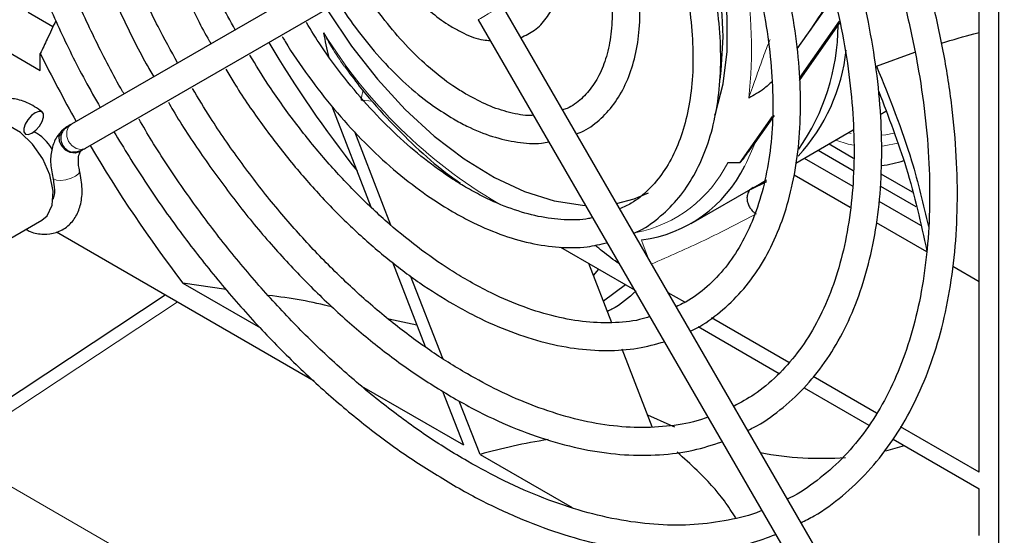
# Paper-space layout 'Blatt2' of a CAD drawing. Header units: millimetres. Extents: x 5 to 418, y 2 to 292.
# Tile 44 of 68: x 71 to 87, y 203 to 211. Entities that reach past the tile are written whole.
import ezdxf

# ---------------------------------------------------------------- set-up
doc = ezdxf.new("R2010")
doc.units = ezdxf.units.MM

psp = doc.layouts.new('Blatt2')

# ---------------------------------------------------------------- linework, layer by layer
at = {"color": 7, "linetype": 'Continuous', "lineweight": 25}
for p, q in [((87.101, 217.176), (87.101, 200.028)), ((86.791, 204.084), (86.791, 214.491)), ((77.256, 212.564), (72.24, 209.667)), ((72.462, 209.283), (77.478, 212.179)), ((84.463, 211.72), (83.871, 210.878)), ((84.163, 202.879), (79.147, 211.566)), ((71.942, 211.229), (71.544, 211.458)), ((78.762, 211.344), (83.778, 202.656)), ((83.91, 210.403), (84.555, 211.319)), ((83.912, 210.368), (84.56, 211.291)), ((70.837, 211.05), (71.739, 210.53)), ((71.739, 210.53), (71.739, 210.8)), ((85.147, 210.596), (85.763, 210.82)), ((76.415, 209.956), (77.041, 208.341)), ((83.199, 209.368), (83.512, 209.809)), ((85.205, 209.824), (85.295, 209.876)), ((82.961, 209.052), (83.48, 209.79)), ((72.165, 209.624), (72.094, 209.569)), ((72.127, 209.592), (72.178, 209.632)), ((72.129, 209.596), (72.17, 209.627)), ((77.36, 208.049), (76.78, 209.546)), ((83.853, 209.043), (84.773, 209.575)), ((84.386, 209.351), (84.78, 209.124)), ((72.392, 209.242), (72.386, 209.238)), ((72.391, 209.239), (72.396, 209.244)), ((72.398, 209.245), (72.393, 209.242)), ((72.398, 209.245), (72.412, 209.253)), ((84.209, 209.249), (84.773, 208.924)), ((82.761, 209.05), (82.961, 209.052)), ((83.988, 209.122), (84.765, 208.673)), ((85.218, 208.871), (85.717, 208.583)), ((82.173, 208.073), (83.269, 208.706)), ((83.383, 208.743), (83.132, 208.619)), ((83.269, 208.706), (83.38, 208.776)), ((84.726, 208.328), (83.825, 208.849)), ((85.21, 208.672), (85.776, 208.345)), ((85.184, 208.431), (85.85, 208.047)), ((71.164, 207.779), (71.765, 208.126)), ((85.952, 207.621), (85.148, 208.085)), ((76.129, 205.546), (71.996, 207.932)), ((80.078, 207.694), (81.265, 207.009)), ((77.386, 207.451), (77.911, 206.098)), ((80.902, 206.481), (80.534, 207.431)), ((80.608, 207.24), (80.693, 207.339)), ((86.791, 207.136), (86.368, 207.381)), ((78.192, 205.905), (77.677, 207.232)), ((74.024, 207.118), (75.268, 206.4)), ((74.72, 207.017), (74.024, 207.118)), ((81.122, 207.091), (80.768, 206.828)), ((73.74, 206.925), (69.965, 204.424)), ((82.071, 206.809), (81.805, 206.962)), ((77.778, 206.441), (77.327, 206.538)), ((83.741, 205.845), (82.502, 206.56)), ((82.285, 206.42), (83.585, 205.669)), ((81.55, 204.811), (81.068, 206.055)), ((85.148, 205.032), (84.131, 205.619)), ((76.891, 205.463), (78.523, 204.521)), ((83.984, 205.439), (85.023, 204.839)), ((78.187, 205.386), (78.523, 204.521)), ((78.789, 204.367), (78.456, 205.224)), ((86.791, 204.084), (85.532, 204.811)), ((85.411, 204.615), (86.791, 203.818)), ((85.294, 204.425), (85.593, 204.51)), ((78.789, 204.367), (80.266, 203.515)), ((86.791, 203.07), (86.791, 203.818))]:
    psp.add_line(p, q, dxfattribs=at)
at = {"color": 7, "linetype": 'Continuous', "lineweight": 18}
for p, q in [((77.064, 210.035), (76.883, 210.051)), ((84.738, 209.518), (84.695, 209.529)), ((84.69, 209.349), (84.493, 209.413)), ((84.782, 209.33), (84.69, 209.349)), ((73.933, 206.814), (70.302, 204.409)), ((70.302, 204.409), (113.067, 179.721))]:
    psp.add_line(p, q, dxfattribs=at)
at = {"color": 7, "linetype": 'Continuous', "lineweight": 25, "flags": 128}
for points in [[(82.556, 209.811), (82.566, 209.84), (82.689, 210.312), (82.752, 210.832), (82.752, 211.393), (82.689, 211.985), (82.566, 212.599), (82.384, 213.224), (82.146, 213.85), (81.855, 214.467), (81.758, 214.65)], [(76.346, 211.492), (76.35, 211.486), (76.73, 210.917), (77.145, 210.387), (77.589, 209.904), (78.055, 209.475), (78.534, 209.109), (79.02, 208.811), (79.503, 208.585), (79.977, 208.437), (80.433, 208.367), (80.482, 208.365)], [(82.638, 210.383), (82.658, 210.526), (82.689, 211.067)], [(71.659, 209.851), (71.597, 209.804), (71.54, 209.739), (71.497, 209.667), (71.475, 209.597), (71.476, 209.542), (71.501, 209.509), (71.547, 209.503), (71.605, 209.525), (71.667, 209.572), (71.724, 209.637), (71.767, 209.71), (71.789, 209.779), (71.788, 209.834), (71.762, 209.868), (71.717, 209.873), (71.659, 209.851)], [(71.765, 208.126), (71.849, 208.198), (71.929, 208.368), (71.943, 208.594), (71.891, 208.852), (71.778, 209.113), (71.616, 209.349), (71.423, 209.534), (71.219, 209.649)], [(72.389, 209.237), (72.367, 209.221), (72.297, 209.201), (72.219, 209.211), (72.145, 209.25), (72.085, 209.313), (72.049, 209.39), (72.043, 209.468), (72.067, 209.537), (72.094, 209.569)], [(72.386, 209.238), (72.307, 209.216), (72.254, 209.219)], [(80.977, 208.396), (81.262, 208.469), (81.49, 208.565)], [(81.475, 205.005), (81.834, 204.844), (81.909, 204.813)]]:
    psp.add_lwpolyline(points, dxfattribs=at)
at = {"color": 7, "linetype": 'Continuous', "lineweight": 18, "flags": 128}
for points in [[(78.762, 211.344), (78.767, 211.347), (78.797, 211.364), (78.852, 211.396), (78.922, 211.436), (78.997, 211.48), (79.066, 211.519), (79.117, 211.549), (79.144, 211.564), (79.147, 211.566)], [(72.462, 209.283), (72.457, 209.279), (72.387, 209.262), (72.312, 209.277), (72.243, 209.323), (72.19, 209.391), (72.162, 209.472), (72.163, 209.554), (72.192, 209.623), (72.24, 209.667)], [(85.426, 209.525), (85.297, 209.498), (85.226, 209.489)], [(83.199, 209.368), (83.063, 209.051), (83.035, 208.998)], [(85.486, 209.36), (85.27, 209.318), (85.228, 209.314)], [(72.37, 208.912), (72.371, 208.904), (72.352, 208.868), (72.304, 208.831)], [(72.304, 208.831), (72.232, 208.799), (72.149, 208.776), (72.066, 208.766), (71.997, 208.771), (71.952, 208.79), (71.938, 208.81)], [(81.511, 207.471), (81.507, 207.48), (81.477, 207.549), (81.447, 207.621), (81.42, 207.689), (81.398, 207.747), (81.384, 207.788), (81.379, 207.81), (81.384, 207.809)]]:
    psp.add_lwpolyline(points, dxfattribs=at)
at = {"color": 7, "linetype": 'Continuous', "lineweight": 25}
for centre, radius, start, end in [((75.057, 210.822), 7.636, 1.8385, 29.7338), ((81.02, 211.276), 3.512, 325.0464, 359.5697), ((91.48, 220.504), 18.687, 210.6403, 218.3096), ((91.978, 220.808), 22.578, 206.312, 209.4395), ((81.711, 211.164), 2.965, 317.3401, 354.0132), ((71.327, 208.925), 0.693, 29.5383, 63.6046), ((72.288, 209.439), 0.222, 209.5849, 298.0105), ((91.734, 220.65), 22.288, 210.5367, 217.3833), ((79.578, 211.958), 4.46, 319.3307, 320.364), ((85.094, 210.495), 1.494, 274.9243, 289.1925), ((81.097, 209.948), 2.158, 277.6275, 333.8921), ((84.256, 209.38), 5.074, 258.9591, 274.4728)]:
    psp.add_arc(centre, radius, start, end, dxfattribs=at)
at = {"color": 7, "linetype": 'Continuous', "lineweight": 18}
for centre, radius, start, end in [((75.886, 210.894), 7.256, 353.6007, 25.9923), ((83.186, 215.388), 8.108, 211.6559, 239.5456), ((77.404, 210.015), 0.522, 158.546, 176.0304), ((80.885, 209.985), 2.096, 281.2881, 333.4932)]:
    psp.add_arc(centre, radius, start, end, dxfattribs=at)
at = {"color": 7, "linetype": 'Continuous', "lineweight": 25}
psp.add_ellipse((82.768, 200.492), major_axis=(7.357, -0.897), ratio=0.565682, start_param=2.04191, end_param=2.209587, dxfattribs=at)
for points, knots in [([(72.405, 222.354), (72.285, 222.254), (72.022, 222.035), (71.671, 221.62), (71.344, 221.128), (71.068, 220.576), (70.845, 219.97), (70.676, 219.315), (70.562, 218.615), (70.505, 217.875), (70.505, 217.1), (70.561, 216.297), (70.674, 215.471), (70.841, 214.628), (71.063, 213.774), (71.337, 212.915), (71.66, 212.057), (72.034, 211.206), (72.381, 210.495), (72.618, 210.078), (72.701, 209.933)], [0, 0, 0, 0, 0.0474953, 0.104245, 0.1611899, 0.2183804, 0.2758084, 0.3334275, 0.3911777, 0.4490041, 0.5068645, 0.5647273, 0.622576, 0.6804047, 0.7382118, 0.7959987, 0.8537684, 0.9115248, 0.9692723, 1, 1, 1, 1]), ([(73.082, 210.153), (73.074, 210.167), (72.909, 210.444), (72.625, 211.006), (72.236, 211.834), (71.898, 212.672), (71.607, 213.513), (71.367, 214.349), (71.18, 215.176), (71.046, 215.986), (70.967, 216.774), (70.943, 217.533), (70.973, 218.258), (71.059, 218.944), (71.197, 219.586), (71.387, 220.179), (71.628, 220.72), (71.918, 221.203), (72.248, 221.627), (72.503, 221.855), (72.628, 221.968)], [0, 0, 0, 0, 0.002984, 0.061786, 0.120582, 0.179367, 0.238136, 0.296885, 0.355608, 0.414301, 0.472963, 0.531593, 0.590196, 0.648783, 0.707371, 0.765991, 0.824695, 0.883552, 0.942649, 1, 1, 1, 1]), ([(73.264, 220.855), (73.2, 220.804), (73.003, 220.645), (72.72, 220.309), (72.417, 219.856), (72.167, 219.343), (71.97, 218.777), (71.827, 218.161), (71.74, 217.503), (71.71, 216.806), (71.737, 216.078), (71.821, 215.325), (71.96, 214.553), (72.153, 213.768), (72.4, 212.977), (72.696, 212.187), (73.042, 211.405), (73.331, 210.816), (73.517, 210.498), (73.557, 210.428)], [0, 0, 0, 0, 0.029722, 0.092093, 0.154716, 0.217677, 0.280969, 0.344522, 0.408244, 0.472057, 0.535902, 0.599737, 0.663546, 0.727326, 0.791077, 0.854804, 0.918512, 0.982207, 1, 1, 1, 1]), ([(73.941, 210.65), (73.835, 210.843), (73.592, 211.283), (73.263, 211.989), (72.951, 212.757), (72.688, 213.528), (72.476, 214.293), (72.316, 215.047), (72.211, 215.783), (72.16, 216.494), (72.164, 217.173), (72.222, 217.815), (72.334, 218.414), (72.498, 218.965), (72.712, 219.465), (72.976, 219.906), (73.236, 220.243), (73.425, 220.407), (73.495, 220.467)], [0, 0, 0, 0, 0.051093, 0.116235, 0.181362, 0.246465, 0.311538, 0.376574, 0.441565, 0.50651, 0.57141, 0.636277, 0.701135, 0.766017, 0.830996, 0.896176, 0.961688, 1, 1, 1, 1]), ([(74.194, 219.256), (74.105, 219.173), (73.902, 218.981), (73.642, 218.61), (73.406, 218.159), (73.225, 217.652), (73.098, 217.097), (73.028, 216.499), (73.014, 215.865), (73.058, 215.201), (73.158, 214.515), (73.313, 213.813), (73.522, 213.104), (73.78, 212.394), (74.092, 211.692), (74.326, 211.211), (74.466, 210.973), (74.475, 210.958)], [0, 0, 0, 0, 0.0553472, 0.126175, 0.1974843, 0.2693173, 0.3415774, 0.4141137, 0.4867886, 0.5595018, 0.632191, 0.7048379, 0.7774394, 0.8500009, 0.9225318, 0.9950439, 1, 1, 1, 1]), ([(74.864, 211.182), (74.785, 211.325), (74.584, 211.686), (74.308, 212.287), (74.037, 212.973), (73.816, 213.659), (73.646, 214.338), (73.53, 215.002), (73.468, 215.644), (73.461, 216.255), (73.508, 216.829), (73.607, 217.361), (73.758, 217.844), (73.96, 218.271), (74.18, 218.615), (74.351, 218.787), (74.423, 218.86)], [0, 0, 0, 0, 0.04851, 0.123435, 0.198335, 0.273195, 0.348001, 0.42274, 0.497405, 0.571994, 0.646522, 0.721027, 0.795565, 0.870264, 0.945323, 1, 1, 1, 1]), ([(83.935, 203.273), (84.007, 203.308), (84.244, 203.425), (84.605, 203.697), (85.015, 204.082), (85.376, 204.533), (85.688, 205.044), (85.95, 205.611), (86.158, 206.231), (86.312, 206.899), (86.41, 207.611), (86.451, 208.361), (86.435, 209.144), (86.363, 209.954), (86.235, 210.785), (86.052, 211.632), (85.816, 212.488), (85.528, 213.348), (85.191, 214.205), (84.803, 215.052), (84.488, 215.683), (84.291, 216.022), (84.251, 216.09)], [0, 0, 0, 0, 0.022814, 0.075557, 0.1283, 0.181156, 0.234214, 0.287502, 0.341002, 0.394665, 0.448434, 0.502262, 0.556113, 0.60996, 0.663792, 0.717604, 0.771397, 0.825171, 0.87893, 0.932678, 0.986419, 1, 1, 1, 1]), ([(83.865, 215.867), (83.916, 215.78), (84.121, 215.426), (84.438, 214.787), (84.813, 213.955), (85.139, 213.116), (85.415, 212.276), (85.641, 211.441), (85.813, 210.619), (85.932, 209.814), (85.995, 209.034), (86.004, 208.283), (85.958, 207.568), (85.858, 206.894), (85.705, 206.266), (85.5, 205.687), (85.246, 205.162), (84.943, 204.694), (84.595, 204.285), (84.198, 203.945), (83.903, 203.735), (83.73, 203.659), (83.716, 203.652)], [0, 0, 0, 0, 0.017896, 0.072149, 0.126394, 0.180629, 0.234848, 0.289046, 0.34322, 0.397365, 0.451481, 0.505569, 0.559633, 0.613688, 0.667749, 0.72185, 0.776045, 0.830404, 0.885004, 0.939903, 0.995098, 1, 1, 1, 1]), ([(83.079, 204.755), (83.111, 204.769), (83.298, 204.853), (83.603, 205.076), (83.988, 205.421), (84.323, 205.836), (84.61, 206.308), (84.845, 206.837), (85.027, 207.418), (85.154, 208.046), (85.224, 208.716), (85.238, 209.422), (85.195, 210.158), (85.095, 210.917), (84.94, 211.694), (84.731, 212.481), (84.471, 213.272), (84.16, 214.061), (83.805, 214.84), (83.533, 215.345), (83.397, 215.597)], [0, 0, 0, 0, 0.011518, 0.068724, 0.125897, 0.183192, 0.24075, 0.298626, 0.35679, 0.41517, 0.473683, 0.532261, 0.590856, 0.649436, 0.707991, 0.766518, 0.82502, 0.883501, 0.941966, 1, 1, 1, 1]), ([(83.01, 215.374), (83.025, 215.348), (83.183, 215.08), (83.447, 214.549), (83.793, 213.788), (84.089, 213.018), (84.336, 212.248), (84.531, 211.485), (84.674, 210.737), (84.762, 210.008), (84.795, 209.307), (84.773, 208.639), (84.698, 208.01), (84.569, 207.426), (84.389, 206.891), (84.159, 206.41), (83.882, 205.985), (83.557, 205.622), (83.218, 205.334), (82.968, 205.2), (82.857, 205.14)], [0, 0, 0, 0, 0.006262, 0.065364, 0.124458, 0.183536, 0.242591, 0.301617, 0.360605, 0.419553, 0.478459, 0.537326, 0.59617, 0.655012, 0.713894, 0.77289, 0.832106, 0.891662, 0.951649, 1, 1, 1, 1]), ([(82.159, 206.348), (82.176, 206.355), (82.334, 206.422), (82.6, 206.614), (82.947, 206.927), (83.243, 207.308), (83.49, 207.746), (83.685, 208.239), (83.825, 208.782), (83.91, 209.37), (83.938, 209.996), (83.908, 210.653), (83.822, 211.335), (83.681, 212.033), (83.485, 212.741), (83.239, 213.452), (82.941, 214.156), (82.683, 214.696), (82.513, 214.991), (82.471, 215.062)], [0, 0, 0, 0, 0.007308, 0.070858, 0.134328, 0.197961, 0.261992, 0.3265, 0.391421, 0.456625, 0.521981, 0.587394, 0.652792, 0.718155, 0.783477, 0.848761, 0.914016, 0.97925, 1, 1, 1, 1]), ([(82.086, 214.84), (82.157, 214.714), (82.35, 214.368), (82.62, 213.784), (82.896, 213.099), (83.12, 212.412), (83.293, 211.732), (83.413, 211.067), (83.479, 210.424), (83.491, 209.81), (83.448, 209.233), (83.351, 208.698), (83.204, 208.212), (83.007, 207.779), (82.764, 207.401), (82.473, 207.087), (82.197, 206.863), (82.003, 206.771), (81.934, 206.739)], [0, 0, 0, 0, 0.038081, 0.104171, 0.170239, 0.236274, 0.302262, 0.368192, 0.434056, 0.499853, 0.565595, 0.631314, 0.697056, 0.762931, 0.829109, 0.895806, 0.963193, 1, 1, 1, 1]), ([(81.254, 207.917), (81.271, 207.924), (81.415, 207.981), (81.651, 208.155), (81.95, 208.438), (82.197, 208.789), (82.395, 209.194), (82.539, 209.652), (82.627, 210.157), (82.658, 210.701), (82.632, 211.277), (82.549, 211.876), (82.41, 212.49), (82.219, 213.111), (81.974, 213.729), (81.755, 214.209), (81.604, 214.472), (81.566, 214.54)], [0, 0, 0, 0, 0.010032, 0.082466, 0.154741, 0.2273, 0.30055, 0.374577, 0.44921, 0.524194, 0.599317, 0.674431, 0.749485, 0.824473, 0.899403, 0.974293, 1, 1, 1, 1]), ([(81.181, 214.317), (81.239, 214.212), (81.403, 213.917), (81.625, 213.414), (81.848, 212.821), (82.018, 212.229), (82.136, 211.65), (82.2, 211.092), (82.21, 210.563), (82.167, 210.072), (82.071, 209.625), (81.926, 209.23), (81.734, 208.889), (81.497, 208.609), (81.262, 208.412), (81.091, 208.336), (81.028, 208.307)], [0, 0, 0, 0, 0.042026, 0.11812, 0.194169, 0.270149, 0.346033, 0.421803, 0.497451, 0.572996, 0.648502, 0.724076, 0.799976, 0.876604, 0.954404, 1, 1, 1, 1]), ([(80.334, 209.51), (80.374, 209.525), (80.522, 209.582), (80.736, 209.754), (80.969, 210.016), (81.148, 210.339), (81.275, 210.713), (81.347, 211.134), (81.361, 211.594), (81.317, 212.083), (81.217, 212.59), (81.061, 213.104), (80.874, 213.583), (80.719, 213.88), (80.65, 214.011)], [0, 0, 0, 0, 0.03266, 0.119385, 0.205876, 0.293181, 0.381996, 0.472198, 0.563226, 0.654551, 0.745817, 0.836956, 0.927976, 1, 1, 1, 1]), ([(80.263, 213.787), (80.306, 213.71), (80.433, 213.478), (80.598, 213.075), (80.756, 212.594), (80.86, 212.122), (80.912, 211.671), (80.91, 211.253), (80.856, 210.876), (80.753, 210.548), (80.606, 210.276), (80.416, 210.066), (80.251, 209.939), (80.136, 209.903), (80.111, 209.896)], [0, 0, 0, 0, 0.0464341, 0.139227, 0.2318968, 0.3243726, 0.4165934, 0.5085303, 0.6002412, 0.6919173, 0.7840057, 0.8774956, 0.9737143, 1, 1, 1, 1]), ([(79.442, 211.055), (79.519, 211.091), (79.676, 211.164), (79.859, 211.359), (79.994, 211.604), (80.074, 211.897), (80.099, 212.232), (80.065, 212.598), (79.971, 212.979), (79.864, 213.283), (79.776, 213.449), (79.752, 213.492)], [0, 0, 0, 0, 0.110558, 0.225052, 0.339985, 0.458645, 0.581305, 0.706058, 0.831026, 0.955668, 1, 1, 1, 1]), ([(77.419, 212.145), (77.432, 212.122), (77.518, 211.98), (77.711, 211.748), (77.985, 211.473), (78.209, 211.304), (78.335, 211.229), (78.364, 211.211)], [0, 0, 0, 0, 0.056079, 0.346979, 0.638803, 0.916763, 1, 1, 1, 1]), ([(78.586, 210.137), (78.523, 210.175), (78.338, 210.286), (78.032, 210.518), (77.676, 210.847), (77.341, 211.227), (77.087, 211.557), (76.96, 211.767), (76.924, 211.826)], [0, 0, 0, 0, 0.105897, 0.308757, 0.512091, 0.71582, 0.919882, 1, 1, 1, 1]), ([(84.444, 211.793), (84.406, 211.714), (84.281, 211.461), (84.12, 211.232), (84.009, 211.074)], [0, 0, 0, 0, 0.3103223, 1, 1, 1, 1]), ([(76.537, 211.603), (76.557, 211.57), (76.67, 211.375), (76.916, 211.047), (77.268, 210.63), (77.647, 210.262), (78.015, 209.967), (78.257, 209.818), (78.364, 209.752)], [0, 0, 0, 0, 0.0408793, 0.240588, 0.4404609, 0.6406388, 0.8412544, 1, 1, 1, 1]), ([(71.987, 211.327), (71.942, 211.229), (71.86, 211.052), (71.776, 210.877), (71.739, 210.8)], [0, 0, 0, 0, 0.561153, 1, 1, 1, 1]), ([(78.586, 208.641), (78.507, 208.688), (78.278, 208.826), (77.897, 209.101), (77.453, 209.483), (77.023, 209.918), (76.616, 210.4), (76.273, 210.861), (76.083, 211.171), (76.006, 211.296)], [0, 0, 0, 0, 0.084244, 0.245203, 0.406377, 0.567724, 0.729236, 0.890879, 1, 1, 1, 1]), ([(75.619, 211.073), (75.634, 211.046), (75.761, 210.825), (76.037, 210.431), (76.444, 209.903), (76.883, 209.42), (77.342, 208.984), (77.809, 208.609), (78.153, 208.38), (78.335, 208.273), (78.364, 208.256)], [0, 0, 0, 0, 0.021193, 0.180714, 0.340287, 0.499963, 0.659792, 0.819821, 0.971624, 1, 1, 1, 1]), ([(76.366, 210.753), (76.338, 210.878), (76.31, 211.004), (76.284, 211.13), (76.284, 211.132)], [0, 0, 0, 0, 0.9859247, 1, 1, 1, 1]), ([(78.364, 211.211), (78.419, 211.182), (78.577, 211.097), (78.777, 211.021), (78.917, 211.013), (78.955, 211.01)], [0, 0, 0, 0, 0.278735, 0.806613, 1, 1, 1, 1]), ([(86.187, 210.966), (86.37, 211.021), (86.586, 211.087), (86.764, 211.132), (86.791, 211.139)], [0, 0, 0, 0, 0.847456, 1, 1, 1, 1]), ([(78.586, 207.163), (78.494, 207.218), (78.228, 207.377), (77.786, 207.688), (77.268, 208.114), (76.763, 208.594), (76.277, 209.123), (75.816, 209.697), (75.419, 210.248), (75.194, 210.618), (75.1, 210.773)], [0, 0, 0, 0, 0.07217, 0.209875, 0.347705, 0.485631, 0.623654, 0.761762, 0.899935, 1, 1, 1, 1]), ([(76.615, 210.598), (76.694, 210.491), (76.908, 210.198), (77.291, 209.762), (77.754, 209.298), (78.152, 208.949), (78.395, 208.778), (78.474, 208.723)], [0, 0, 0, 0, 0.142856, 0.388963, 0.635246, 0.881763, 1, 1, 1, 1]), ([(74.715, 210.551), (74.757, 210.479), (74.929, 210.183), (75.269, 209.691), (75.731, 209.082), (76.225, 208.515), (76.741, 207.993), (77.275, 207.525), (77.818, 207.112), (78.183, 206.888), (78.364, 206.778)], [0, 0, 0, 0, 0.044045, 0.180912, 0.317808, 0.454758, 0.591787, 0.728919, 0.866171, 1, 1, 1, 1]), ([(85.147, 210.596), (85.352, 210.089), (85.7, 209.227), (85.897, 208.375), (85.978, 208.023)], [0, 0, 0, 0, 0.587238, 1, 1, 1, 1]), ([(83.472, 210.354), (83.429, 210.312), (83.318, 210.203), (83.18, 210.134), (83.098, 210.086), (83.097, 210.085)], [0, 0, 0, 0, 0.3822891, 0.9925303, 1, 1, 1, 1]), ([(78.586, 205.659), (78.483, 205.721), (78.183, 205.899), (77.687, 206.242), (77.103, 206.706), (76.531, 207.227), (75.976, 207.798), (75.443, 208.414), (74.938, 209.073), (74.513, 209.683), (74.274, 210.083), (74.179, 210.241)], [0, 0, 0, 0, 0.064024, 0.186081, 0.308221, 0.430421, 0.552685, 0.675007, 0.797377, 0.919782, 1, 1, 1, 1]), ([(79.648, 209.81), (79.631, 209.808), (79.515, 209.798), (79.267, 209.848), (78.927, 209.954), (78.696, 210.078), (78.586, 210.137)], [0, 0, 0, 0, 0.054724, 0.385588, 0.709679, 1, 1, 1, 1]), ([(85.181, 210.193), (85.339, 209.784), (85.671, 208.923), (85.856, 208.076), (85.953, 207.632)], [0, 0, 0, 0, 0.4762631, 1, 1, 1, 1]), ([(71.769, 209.863), (71.728, 209.893), (71.611, 209.978), (71.416, 210.063), (71.193, 210.092), (70.986, 210.049), (70.811, 209.934), (70.693, 209.759), (70.636, 209.608), (70.634, 209.512), (70.633, 209.493)], [0, 0, 0, 0, 0.08778, 0.255108, 0.399643, 0.536373, 0.682627, 0.822799, 0.965714, 1, 1, 1, 1]), ([(73.793, 210.018), (73.817, 209.975), (73.985, 209.681), (74.333, 209.161), (74.834, 208.467), (75.368, 207.812), (75.928, 207.201), (76.509, 206.637), (77.107, 206.127), (77.727, 205.663), (78.148, 205.406), (78.364, 205.275)], [0, 0, 0, 0, 0.021098, 0.142595, 0.264106, 0.385645, 0.507226, 0.628864, 0.750571, 0.872356, 1, 1, 1, 1]), ([(72.24, 209.667), (72.227, 209.66), (72.201, 209.645), (72.184, 209.635), (72.179, 209.632), (72.177, 209.631), (72.177, 209.631), (72.176, 209.63), (72.175, 209.63), (72.172, 209.628), (72.167, 209.625), (72.149, 209.613), (72.117, 209.584), (72.083, 209.532), (72.064, 209.463), (72.065, 209.392), (72.087, 209.35), (72.097, 209.33)], [0, 0, 0, 0, 0.1543339, 0.2893624, 0.356972, 0.3908023, 0.4077844, 0.4114798, 0.4136129, 0.4165726, 0.4267908, 0.4435352, 0.5295098, 0.6450975, 0.7599289, 0.888846, 1, 1, 1, 1]), ([(78.586, 204.26), (78.473, 204.326), (78.145, 204.521), (77.603, 204.891), (76.964, 205.387), (76.337, 205.94), (75.724, 206.546), (75.132, 207.199), (74.564, 207.895), (74.027, 208.63), (73.611, 209.25), (73.389, 209.631), (73.322, 209.747)], [0, 0, 0, 0, 0.058486, 0.169928, 0.281429, 0.392972, 0.50456, 0.616192, 0.727861, 0.83956, 0.951279, 1, 1, 1, 1]), ([(78.364, 209.752), (78.436, 209.712), (78.644, 209.598), (78.989, 209.459), (79.389, 209.37), (79.694, 209.345), (79.854, 209.376), (79.894, 209.384)], [0, 0, 0, 0, 0.137093, 0.39714, 0.657248, 0.915497, 1, 1, 1, 1]), ([(72.09, 209.566), (72.06, 209.533), (71.985, 209.451), (71.919, 209.278), (71.893, 209.057), (71.923, 208.894), (71.938, 208.81)], [0, 0, 0, 0, 0.180053, 0.438589, 0.711251, 1, 1, 1, 1]), ([(72.918, 209.546), (73.08, 209.28), (73.406, 208.748), (73.941, 207.984), (74.507, 207.253), (75.101, 206.563), (75.718, 205.918), (76.356, 205.322), (77.008, 204.782), (77.679, 204.29), (78.133, 204.015), (78.364, 203.875)], [0, 0, 0, 0, 0.110043, 0.220712, 0.331397, 0.442107, 0.552852, 0.66364, 0.774479, 0.885374, 1, 1, 1, 1]), ([(83.013, 209.113), (83.057, 209.174), (83.113, 209.252), (83.184, 209.348), (83.199, 209.368)], [0, 0, 0, 0, 0.786238, 1, 1, 1, 1]), ([(72.37, 208.914), (72.364, 208.944), (72.346, 209.032), (72.349, 209.154), (72.377, 209.224), (72.389, 209.237), (72.394, 209.241)], [0, 0, 0, 0, 0.1726681, 0.4981316, 0.8152548, 1, 1, 1, 1]), ([(72.392, 209.242), (72.4, 209.246), (72.409, 209.252), (72.412, 209.253), (72.413, 209.254), (72.413, 209.254)], [0, 0, 0, 0, 0.714979, 0.920481, 1, 1, 1, 1]), ([(72.4, 209.246), (72.4, 209.247), (72.401, 209.247), (72.411, 209.253), (72.442, 209.271), (72.462, 209.283)], [0, 0, 0, 0, 0.059048, 0.375503, 1, 1, 1, 1]), ([(71.51, 207.979), (71.532, 207.967), (71.623, 207.917), (71.789, 207.895), (72.001, 207.918), (72.187, 208.021), (72.321, 208.186), (72.396, 208.391), (72.421, 208.635), (72.388, 208.818), (72.37, 208.914)], [0, 0, 0, 0, 0.04179, 0.178033, 0.305962, 0.443918, 0.57463, 0.705792, 0.845665, 1, 1, 1, 1]), ([(71.938, 208.81), (71.945, 208.775), (71.966, 208.674), (71.968, 208.54), (71.948, 208.482), (71.94, 208.458)], [0, 0, 0, 0, 0.239381, 0.697196, 1, 1, 1, 1]), ([(80.596, 208.168), (80.574, 208.162), (80.434, 208.126), (80.143, 208.127), (79.728, 208.175), (79.292, 208.301), (78.909, 208.462), (78.672, 208.593), (78.586, 208.641)], [0, 0, 0, 0, 0.039335, 0.253917, 0.465177, 0.674108, 0.881859, 1, 1, 1, 1]), ([(83.167, 208.651), (83.141, 208.633), (83.098, 208.602), (83.07, 208.525), (83.068, 208.454), (83.084, 208.387), (83.114, 208.327), (83.154, 208.277), (83.19, 208.245), (83.212, 208.232), (83.219, 208.227)], [0, 0, 0, 0, 0.250627, 0.420835, 0.549685, 0.653963, 0.758686, 0.853863, 0.954133, 1, 1, 1, 1]), ([(78.364, 208.256), (78.45, 208.208), (78.698, 208.07), (79.11, 207.893), (79.593, 207.749), (80.061, 207.683), (80.477, 207.683), (80.722, 207.74), (80.828, 207.765)], [0, 0, 0, 0, 0.099935, 0.289587, 0.479344, 0.668593, 0.856634, 1, 1, 1, 1]), ([(81.024, 207.426), (80.932, 207.489), (80.801, 207.58), (80.674, 207.693), (80.636, 207.727)], [0, 0, 0, 0, 0.702977, 1, 1, 1, 1]), ([(81.513, 206.579), (81.459, 206.562), (81.269, 206.502), (80.908, 206.472), (80.437, 206.491), (79.942, 206.584), (79.433, 206.747), (78.978, 206.946), (78.695, 207.103), (78.586, 207.163)], [0, 0, 0, 0, 0.067663, 0.236456, 0.403579, 0.569264, 0.734018, 0.898297, 1, 1, 1, 1]), ([(81.293, 206.993), (81.171, 206.881), (81.029, 206.752), (80.856, 206.675), (80.831, 206.664)], [0, 0, 0, 0, 0.856095, 1, 1, 1, 1]), ([(76.42, 206.735), (76.256, 206.774), (75.924, 206.852), (75.574, 206.896), (75.397, 206.919)], [0, 0, 0, 0, 0.494444, 1, 1, 1, 1]), ([(78.364, 206.778), (78.462, 206.724), (78.745, 206.565), (79.214, 206.354), (79.765, 206.17), (80.303, 206.059), (80.823, 206.024), (81.309, 206.057), (81.604, 206.138), (81.745, 206.177)], [0, 0, 0, 0, 0.0820591, 0.2378265, 0.3936755, 0.5493206, 0.704457, 0.858713, 1, 1, 1, 1]), ([(82.443, 204.968), (82.404, 204.953), (82.217, 204.88), (81.846, 204.818), (81.335, 204.787), (80.795, 204.833), (80.237, 204.948), (79.663, 205.134), (79.111, 205.37), (78.75, 205.569), (78.586, 205.659)], [0, 0, 0, 0, 0.037466, 0.180511, 0.322654, 0.463823, 0.604213, 0.744098, 0.883709, 1, 1, 1, 1]), ([(78.364, 205.275), (78.473, 205.214), (78.787, 205.037), (79.308, 204.796), (79.921, 204.575), (80.522, 204.427), (81.108, 204.352), (81.671, 204.352), (82.197, 204.418), (82.517, 204.522), (82.67, 204.572)], [0, 0, 0, 0, 0.07098, 0.205739, 0.34056, 0.475282, 0.609749, 0.743757, 0.877101, 1, 1, 1, 1]), ([(82.889, 203.349), (82.831, 203.44), (82.663, 203.705), (82.34, 204.056), (82.059, 204.306), (81.952, 204.402)], [0, 0, 0, 0, 0.246011, 0.712112, 1, 1, 1, 1]), ([(83.308, 203.47), (83.299, 203.466), (83.132, 203.39), (82.772, 203.308), (82.23, 203.23), (81.656, 203.231), (81.061, 203.302), (80.446, 203.443), (79.817, 203.655), (79.196, 203.924), (78.783, 204.151), (78.586, 204.26)], [0, 0, 0, 0, 0.007124, 0.134247, 0.260869, 0.386825, 0.512157, 0.637013, 0.761562, 0.885942, 1, 1, 1, 1]), ([(78.364, 203.875), (78.482, 203.808), (78.823, 203.617), (79.388, 203.35), (80.053, 203.098), (80.708, 202.918), (81.348, 202.811), (81.969, 202.777), (82.563, 202.819), (83.087, 202.917), (83.397, 203.034), (83.531, 203.084)], [0, 0, 0, 0, 0.063788, 0.184904, 0.306068, 0.427176, 0.548134, 0.668816, 0.789085, 0.908828, 1, 1, 1, 1])]:
    psp.add_open_spline(points, degree=3, knots=knots, dxfattribs=at)
at = {"color": 7, "linetype": 'Continuous', "lineweight": 18}
for points, knots in [([(76.284, 211.132), (76.325, 211.056), (76.424, 210.871), (76.542, 210.698), (76.612, 210.596)], [0, 0, 0, 0, 0.410265, 1, 1, 1, 1]), ([(83.097, 210.085), (83.117, 210.141), (83.167, 210.28), (83.249, 210.517), (83.333, 210.753), (83.399, 210.926), (83.43, 211), (83.44, 211.024)], [0, 0, 0, 0, 0.205502, 0.512452, 0.804789, 0.936569, 1, 1, 1, 1]), ([(83.219, 208.227), (82.945, 208.085), (82.395, 207.797), (81.822, 207.547), (81.534, 207.421)], [0, 0, 0, 0, 0.497178, 1, 1, 1, 1])]:
    psp.add_open_spline(points, degree=3, knots=knots, dxfattribs=at)

doc.saveas('drawing.dxf')
